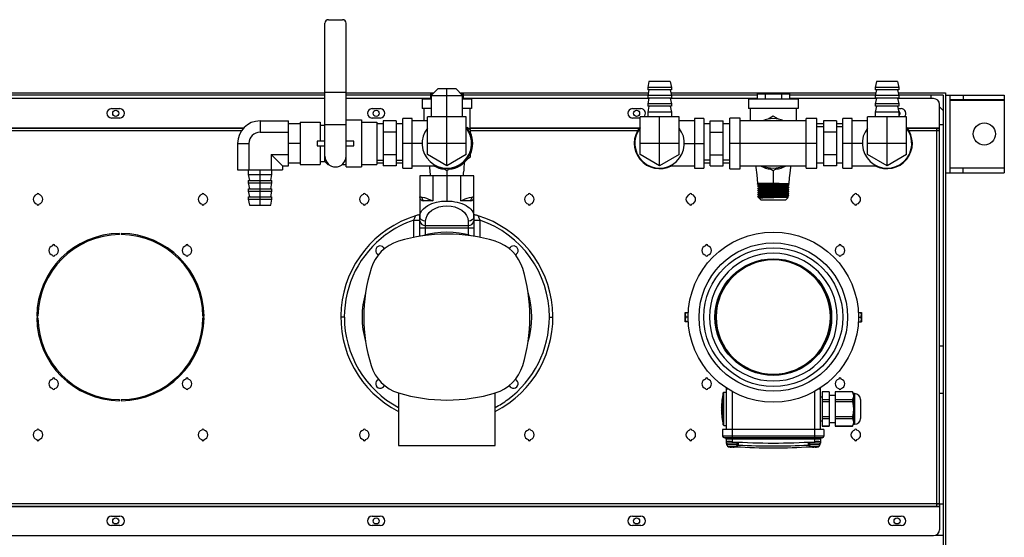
# Model space of a CAD drawing. Header units: inches. Extents: x -112 to 112, y -97 to 31.
# Tile 16 of 17: x 21 to 54, y 14 to 31. Entities that reach past the tile are written whole.
import ezdxf

# ---------------------------------------------------------------- set-up
doc = ezdxf.new("R2010")
doc.units = ezdxf.units.IN
doc.header["$MEASUREMENT"] = 0

msp = doc.modelspace()

# ---------------------------------------------------------------- linework, layer by layer
at = {"color": 7, "linetype": 'Continuous', "lineweight": 25}
for p, q in [((31.51, 26.295), (31.51, 30.921)), ((31.628, 31.039), (32.1, 31.039)), ((32.218, 26.118), (32.218, 30.921)), ((42.337, 28.972), (42.297, 28.776)), ((43.045, 28.972), (42.337, 28.972)), ((43.045, 28.972), (43.085, 28.776)), ((49.935, 28.972), (49.896, 28.776)), ((50.644, 28.972), (49.935, 28.972)), ((50.644, 28.972), (50.683, 28.776)), ((31.51, 28.618), (32.218, 28.618)), ((35.289, 28.736), (35.063, 28.51)), ((35.289, 28.736), (35.88, 28.736)), ((35.585, 26.155), (35.585, 28.736)), ((36.106, 28.51), (35.88, 28.736)), ((42.297, 28.776), (42.297, 28.697)), ((43.085, 28.776), (42.297, 28.776)), ((42.337, 28.697), (42.297, 28.5)), ((43.085, 28.697), (42.297, 28.697)), ((43.045, 28.697), (43.085, 28.5)), ((43.085, 28.776), (43.085, 28.697)), ((49.896, 28.776), (49.896, 28.697)), ((50.683, 28.776), (49.896, 28.776)), ((49.935, 28.697), (49.896, 28.5)), ((50.683, 28.697), (49.896, 28.697)), ((50.644, 28.697), (50.683, 28.5)), ((50.683, 28.776), (50.683, 28.697)), ((-52.368, 28.598), (31.51, 28.598)), ((31.51, 28.519), (-52.132, 28.519)), ((31.51, 28.401), (5.9, 28.401)), ((32.218, 28.598), (35.151, 28.598)), ((35.039, 28.519), (32.218, 28.519)), ((35.039, 28.401), (32.218, 28.401)), ((34.758, 28.382), (34.758, 28.067)), ((35.063, 28.382), (34.758, 28.382)), ((35.039, 28.559), (35.039, 28.382)), ((35.039, 28.559), (35.112, 28.559)), ((35.063, 28.51), (35.063, 27.791)), ((35.063, 28.51), (36.106, 28.51)), ((36.018, 28.598), (42.317, 28.598)), ((36.057, 28.559), (36.13, 28.559)), ((36.106, 27.791), (36.106, 28.51)), ((36.411, 28.382), (36.106, 28.382)), ((36.13, 28.559), (36.13, 28.382)), ((42.301, 28.519), (36.13, 28.519)), ((42.333, 28.401), (36.13, 28.401)), ((36.411, 28.382), (36.411, 28.067)), ((42.297, 28.5), (42.297, 28.421)), ((43.085, 28.5), (42.297, 28.5)), ((42.337, 28.421), (42.297, 28.224)), ((43.085, 28.421), (42.297, 28.421)), ((43.045, 28.421), (43.085, 28.224)), ((45.945, 28.401), (43.049, 28.401)), ((43.065, 28.598), (49.915, 28.598)), ((45.945, 28.519), (43.081, 28.519)), ((43.085, 28.5), (43.085, 28.421)), ((45.663, 28.382), (45.663, 28.067)), ((47.317, 28.382), (45.663, 28.382)), ((45.945, 28.559), (45.945, 28.382)), ((45.945, 28.559), (47.036, 28.559)), ((46.217, 28.559), (46.217, 28.382)), ((46.763, 28.559), (46.763, 28.382)), ((47.036, 28.559), (47.036, 28.382)), ((49.899, 28.519), (47.036, 28.519)), ((49.931, 28.401), (47.036, 28.401)), ((47.317, 28.382), (47.317, 28.067)), ((49.896, 28.5), (49.896, 28.421)), ((50.683, 28.5), (49.896, 28.5)), ((49.935, 28.421), (49.896, 28.224)), ((50.683, 28.421), (49.896, 28.421)), ((50.644, 28.421), (50.683, 28.224)), ((51.844, 28.401), (50.648, 28.401)), ((50.663, 28.598), (52.238, 28.598)), ((52.159, 28.519), (50.679, 28.519)), ((50.683, 28.5), (50.683, 28.421)), ((51.766, 28.401), (51.766, 28.519)), ((52.159, 28.519), (52.159, 1.732)), ((52.238, 28.598), (52.238, 1.732)), ((52.238, 28.519), (52.396, 28.519)), ((52.396, 25.921), (52.396, 28.519)), ((52.396, 28.354), (54.207, 28.354)), ((52.403, 28.519), (54.207, 28.519)), ((52.403, 25.921), (52.403, 28.519)), ((54.207, 28.362), (52.403, 28.362)), ((52.829, 28.519), (52.829, 28.362)), ((54.207, 28.519), (54.207, 25.921)), ((24.384, 28.067), (24.659, 28.067)), ((33.085, 28.067), (33.36, 28.067)), ((35.063, 28.067), (34.758, 28.067)), ((34.817, 28.067), (34.817, 27.654)), ((36.411, 28.067), (36.106, 28.067)), ((36.352, 28.067), (36.352, 27.372)), ((41.785, 28.067), (42.061, 28.067)), ((42.297, 28.224), (42.297, 28.146)), ((43.085, 28.224), (42.297, 28.224)), ((42.337, 28.146), (42.297, 27.949)), ((43.085, 28.146), (42.297, 28.146)), ((43.045, 28.146), (43.085, 27.949)), ((43.085, 28.224), (43.085, 28.146)), ((47.317, 28.067), (45.663, 28.067)), ((45.722, 28.067), (45.722, 27.654)), ((47.258, 28.067), (47.258, 27.654)), ((49.896, 28.224), (49.896, 28.146)), ((50.683, 28.224), (49.896, 28.224)), ((49.935, 28.146), (49.896, 27.949)), ((50.683, 28.146), (49.896, 28.146)), ((50.644, 28.146), (50.683, 27.949)), ((50.659, 28.067), (50.762, 28.067)), ((50.683, 28.224), (50.683, 28.146)), ((52.041, 27.338), (52.041, 28.205)), ((52.159, 28.008), (52.041, 28.126)), ((24.659, 27.752), (24.384, 27.752)), ((29.344, 27.656), (29.344, 27.281)), ((29.344, 27.656), (30.289, 27.656)), ((30.289, 26.155), (30.289, 27.656)), ((32.218, 27.693), (32.73, 27.693)), ((32.73, 27.693), (32.73, 26.118)), ((33.36, 27.752), (33.085, 27.752)), ((33.459, 27.662), (33.459, 26.149)), ((33.892, 27.662), (33.459, 27.662)), ((33.892, 27.662), (33.892, 26.149)), ((34.423, 27.732), (34.108, 27.732)), ((34.108, 26.079), (34.108, 27.732)), ((34.423, 26.079), (34.423, 27.732)), ((34.935, 27.654), (34.423, 27.654)), ((34.935, 26.53), (34.935, 27.791)), ((36.234, 27.791), (34.935, 27.791)), ((36.234, 26.53), (36.234, 27.791)), ((42.041, 27.752), (41.785, 27.752)), ((42.041, 26.53), (42.041, 27.791)), ((43.34, 27.791), (42.041, 27.791)), ((42.297, 27.949), (42.297, 27.791)), ((43.085, 27.949), (42.297, 27.949)), ((42.691, 26.155), (42.691, 27.791)), ((43.085, 27.949), (43.085, 27.791)), ((43.34, 26.53), (43.34, 27.791)), ((43.852, 27.654), (43.34, 27.654)), ((44.167, 27.732), (43.852, 27.732)), ((43.852, 27.732), (43.852, 26.079)), ((44.167, 27.732), (44.167, 26.079)), ((44.384, 26.149), (44.384, 27.662)), ((44.384, 27.662), (44.817, 27.662)), ((44.817, 26.149), (44.817, 27.662)), ((45.388, 27.752), (45.033, 27.752)), ((45.033, 26.059), (45.033, 27.752)), ((45.388, 26.059), (45.388, 27.752)), ((47.592, 27.654), (45.388, 27.654)), ((46.49, 27.815), (46.315, 27.713)), ((46.665, 27.713), (46.49, 27.815)), ((47.947, 27.732), (47.592, 27.732)), ((47.592, 26.079), (47.592, 27.732)), ((47.947, 26.079), (47.947, 27.732)), ((48.163, 27.662), (48.163, 26.149)), ((48.596, 27.662), (48.163, 27.662)), ((48.596, 27.662), (48.596, 26.149)), ((49.128, 27.732), (48.813, 27.732)), ((48.813, 26.079), (48.813, 27.732)), ((49.128, 26.079), (49.128, 27.732)), ((49.64, 27.654), (49.128, 27.654)), ((49.64, 26.53), (49.64, 27.791)), ((50.939, 27.791), (49.64, 27.791)), ((49.896, 27.949), (49.896, 27.791)), ((50.683, 27.949), (49.896, 27.949)), ((50.289, 26.155), (50.289, 27.791)), ((50.683, 27.949), (50.683, 27.791)), ((50.939, 26.53), (50.939, 27.791)), ((5.703, 27.425), (28.803, 27.425)), ((5.703, 27.417), (28.796, 27.417)), ((5.703, 27.33), (28.726, 27.33)), ((30.683, 27.555), (30.289, 27.555)), ((30.683, 27.614), (31.352, 27.614)), ((30.683, 27.614), (30.683, 26.197)), ((31.352, 27.614), (31.352, 26.984)), ((31.352, 27.516), (31.51, 27.516)), ((31.51, 27.535), (32.218, 27.535)), ((32.73, 27.614), (33.242, 27.614)), ((33.242, 27.614), (33.242, 26.197)), ((33.459, 27.56), (33.242, 27.56)), ((34.108, 27.56), (33.892, 27.56)), ((36.372, 27.36), (36.247, 27.432)), ((36.352, 27.425), (42.023, 27.425)), ((36.352, 27.417), (42.017, 27.417)), ((36.372, 27.216), (36.372, 27.36)), ((36.372, 27.33), (41.959, 27.33)), ((44.384, 27.56), (44.167, 27.56)), ((45.033, 27.56), (44.817, 27.56)), ((48.163, 27.56), (47.947, 27.56)), ((47.947, 27.472), (48.163, 27.472)), ((48.813, 27.56), (48.596, 27.56)), ((48.596, 27.472), (48.813, 27.472)), ((50.958, 27.425), (52.041, 27.425)), ((50.964, 27.417), (52.041, 27.417)), ((51.021, 27.33), (52.041, 27.33)), ((51.955, 14.779), (51.955, 27.417)), ((52.041, 27.338), (51.955, 27.338)), ((52.033, 27.33), (52.033, 27.338)), ((52.041, 27.535), (52.159, 27.535)), ((52.041, 14.866), (52.041, 27.33)), ((29.344, 27.281), (30.289, 27.281)), ((31.254, 26.984), (31.254, 26.827)), ((31.51, 26.984), (31.254, 26.984)), ((32.474, 26.984), (32.218, 26.984)), ((32.474, 26.827), (32.474, 26.984)), ((33.892, 27.284), (33.459, 27.284)), ((44.384, 27.284), (44.817, 27.284)), ((48.596, 27.284), (48.163, 27.284)), ((28.594, 26.906), (28.594, 26.02)), ((28.594, 26.906), (28.969, 26.906)), ((28.969, 26.906), (28.969, 26.02)), ((30.683, 26.906), (30.289, 26.906)), ((31.254, 26.827), (31.51, 26.827)), ((31.352, 26.827), (31.352, 26.197)), ((32.218, 26.827), (32.474, 26.827)), ((34.758, 26.906), (34.108, 26.906)), ((36.234, 26.906), (34.935, 26.906)), ((36.431, 26.906), (36.451, 26.906)), ((43.34, 26.906), (42.041, 26.906)), ((43.518, 26.906), (44.167, 26.906)), ((47.947, 26.906), (45.033, 26.906)), ((49.463, 26.906), (48.813, 26.906)), ((50.939, 26.906), (49.64, 26.906)), ((29.719, 26.53), (30.289, 26.53)), ((29.719, 26.53), (29.719, 26.02)), ((29.719, 26.53), (30.095, 26.155)), ((33.242, 26.339), (33.459, 26.339)), ((33.892, 26.527), (33.459, 26.527)), ((33.892, 26.339), (34.108, 26.339)), ((35.585, 26.155), (34.935, 26.53)), ((36.234, 26.53), (35.585, 26.155)), ((36.247, 26.379), (36.372, 26.451)), ((36.372, 26.451), (36.372, 26.595)), ((42.691, 26.155), (42.041, 26.53)), ((43.34, 26.53), (42.691, 26.155)), ((44.384, 26.339), (44.167, 26.339)), ((44.384, 26.527), (44.817, 26.527)), ((45.033, 26.339), (44.817, 26.339)), ((48.596, 26.527), (48.163, 26.527)), ((50.289, 26.155), (49.64, 26.53)), ((50.939, 26.53), (50.289, 26.155)), ((28.594, 26.02), (30.095, 26.02)), ((28.951, 26.02), (28.951, 25.862)), ((29.344, 24.839), (29.344, 26.02)), ((29.738, 25.862), (29.738, 26.02)), ((30.095, 26.155), (30.095, 26.02)), ((30.095, 26.155), (30.289, 26.155)), ((30.289, 26.256), (30.683, 26.256)), ((30.683, 26.197), (31.352, 26.197)), ((31.352, 26.295), (31.51, 26.295)), ((31.51, 26.295), (31.608, 26.197)), ((31.608, 26.227), (31.608, 26.197)), ((31.608, 26.197), (31.641, 26.197)), ((32.087, 26.197), (32.218, 26.197)), ((32.218, 26.118), (32.73, 26.118)), ((32.73, 26.197), (33.242, 26.197)), ((33.242, 26.251), (33.459, 26.251)), ((33.892, 26.149), (33.459, 26.149)), ((33.892, 26.251), (34.108, 26.251)), ((34.108, 26.079), (34.423, 26.079)), ((34.423, 26.157), (35.232, 26.157)), ((35.46, 26.068), (35.585, 25.996)), ((35.585, 25.996), (35.709, 26.068)), ((35.585, 25.996), (35.585, 24.978)), ((43.043, 26.157), (43.852, 26.157)), ((43.852, 26.079), (44.167, 26.079)), ((44.167, 26.251), (44.384, 26.251)), ((44.384, 26.149), (44.817, 26.149)), ((44.817, 26.251), (45.033, 26.251)), ((45.033, 26.059), (45.388, 26.059)), ((45.388, 26.157), (47.592, 26.157)), ((46.315, 26.098), (46.49, 25.996)), ((46.49, 25.996), (46.665, 26.098)), ((46.49, 25.996), (46.49, 25.566)), ((47.592, 26.079), (47.947, 26.079)), ((47.947, 26.251), (48.163, 26.251)), ((48.596, 26.149), (48.163, 26.149)), ((48.596, 26.251), (48.813, 26.251)), ((48.813, 26.079), (49.128, 26.079)), ((49.128, 26.157), (49.937, 26.157)), ((52.396, 26.086), (54.207, 26.086)), ((54.207, 26.079), (52.403, 26.079)), ((52.829, 25.921), (52.829, 26.079)), ((28.951, 25.862), (28.99, 25.665)), ((28.951, 25.862), (29.738, 25.862)), ((28.951, 25.665), (28.951, 25.587)), ((28.951, 25.665), (29.738, 25.665)), ((29.699, 25.665), (29.738, 25.862)), ((29.738, 25.587), (29.738, 25.665)), ((34.679, 25.823), (34.679, 24.524)), ((36.49, 25.823), (34.679, 25.823)), ((35.118, 25.823), (35.118, 24.984)), ((36.052, 24.984), (36.052, 25.823)), ((36.49, 24.524), (36.49, 25.823)), ((52.238, 25.921), (52.396, 25.921)), ((52.403, 25.921), (54.207, 25.921)), ((28.951, 25.587), (28.99, 25.39)), ((28.951, 25.587), (29.738, 25.587)), ((28.951, 25.39), (28.951, 25.311)), ((28.951, 25.39), (29.738, 25.39)), ((29.699, 25.39), (29.738, 25.587)), ((29.738, 25.311), (29.738, 25.39)), ((45.966, 25.544), (45.965, 25.553)), ((45.966, 25.544), (45.967, 25.543)), ((45.966, 25.543), (45.967, 25.543)), ((46.669, 25.566), (45.967, 25.566)), ((45.968, 25.472), (45.967, 25.481)), ((45.968, 25.472), (45.969, 25.472)), ((45.969, 25.401), (45.969, 25.41)), ((45.969, 25.401), (45.971, 25.4)), ((45.971, 25.329), (45.971, 25.338)), ((45.971, 25.329), (45.973, 25.329)), ((46.013, 25.516), (46.013, 25.508)), ((46.015, 25.445), (46.015, 25.436)), ((46.017, 25.374), (46.017, 25.365)), ((46.67, 25.566), (46.669, 25.566)), ((46.669, 25.566), (46.669, 25.566)), ((46.67, 25.566), (47.015, 25.566)), ((46.963, 25.329), (46.963, 25.338)), ((46.964, 25.4), (46.964, 25.409)), ((46.965, 25.472), (46.966, 25.472)), ((46.966, 25.472), (46.966, 25.48)), ((46.968, 25.552), (46.991, 25.565)), ((46.968, 25.543), (46.968, 25.552)), ((47.01, 25.374), (47.008, 25.374)), ((47.012, 25.445), (47.01, 25.446)), ((47.01, 25.365), (47.01, 25.374)), ((47.014, 25.517), (47.012, 25.517)), ((47.012, 25.437), (47.012, 25.445)), ((47.014, 25.508), (47.014, 25.517)), ((28.951, 25.311), (28.99, 25.114)), ((28.951, 25.311), (29.738, 25.311)), ((28.951, 25.114), (28.951, 25.035)), ((28.951, 25.114), (29.738, 25.114)), ((28.951, 25.035), (28.99, 24.839)), ((28.951, 25.035), (29.738, 25.035)), ((29.699, 25.114), (29.738, 25.311)), ((29.699, 24.839), (29.738, 25.035)), ((29.738, 25.035), (29.738, 25.114)), ((34.679, 25.114), (34.687, 25.114)), ((36.482, 25.114), (36.49, 25.114)), ((45.973, 25.258), (45.973, 25.267)), ((45.973, 25.258), (45.974, 25.257)), ((45.973, 25.258), (45.975, 25.258)), ((45.975, 25.187), (45.975, 25.195)), ((45.975, 25.187), (45.977, 25.186)), ((45.977, 25.115), (45.977, 25.124)), ((46.076, 25.016), (46.017, 25.075)), ((46.024, 25.079), (46.018, 25.076)), ((46.019, 25.302), (46.019, 25.293)), ((46.02, 25.231), (46.02, 25.222)), ((46.022, 25.159), (46.022, 25.151)), ((46.024, 25.088), (46.024, 25.079)), ((46.076, 25.016), (46.904, 25.016)), ((46.904, 25.016), (46.986, 25.098)), ((46.957, 25.115), (46.957, 25.123)), ((46.959, 25.186), (46.959, 25.195)), ((46.961, 25.258), (46.961, 25.266)), ((46.983, 25.098), (46.986, 25.098)), ((47.004, 25.16), (47.003, 25.16)), ((47.006, 25.231), (47.004, 25.232)), ((47.004, 25.151), (47.004, 25.16)), ((47.008, 25.303), (47.006, 25.303)), ((47.006, 25.222), (47.006, 25.231)), ((47.008, 25.294), (47.008, 25.303)), ((28.99, 24.839), (29.699, 24.839)), ((35.118, 24.984), (34.793, 24.984)), ((34.482, 24.341), (34.679, 24.341)), ((34.482, 23.763), (34.482, 24.341)), ((34.566, 24.494), (34.538, 24.481)), ((34.539, 24.481), (34.54, 24.484)), ((34.679, 23.799), (34.679, 24.524)), ((34.686, 24.431), (34.679, 24.46)), ((36.49, 24.46), (36.483, 24.431)), ((36.485, 24.508), (36.49, 24.46)), ((36.49, 24.524), (36.49, 23.799)), ((36.631, 24.481), (36.603, 24.494)), ((36.629, 24.484), (36.63, 24.481)), ((36.687, 24.341), (36.687, 23.763)), ((34.679, 24.08), (36.49, 24.08)), ((34.876, 24.08), (34.876, 24.301)), ((34.876, 24.159), (36.293, 24.159)), ((34.876, 23.843), (34.876, 24.08)), ((36.293, 24.301), (36.293, 24.08)), ((36.293, 24.08), (36.293, 23.843)), ((24.65, 23.854), (24.65, 23.893)), ((24.709, 23.893), (24.709, 23.854)), ((21.884, 21.128), (21.923, 21.128)), ((21.923, 21.069), (21.884, 21.069)), ((27.435, 21.128), (27.474, 21.128)), ((27.474, 21.069), (27.435, 21.069)), ((32.159, 21.098), (32.041, 21.098)), ((39.01, 21.098), (39.128, 21.098)), ((43.549, 21.256), (43.547, 21.252)), ((43.547, 20.945), (43.547, 21.252)), ((43.549, 21.256), (43.65, 21.256)), ((43.646, 21.098), (43.564, 21.098)), ((49.33, 21.256), (49.431, 21.256)), ((49.335, 21.098), (49.417, 21.098)), ((49.433, 21.252), (49.431, 21.256)), ((49.433, 21.252), (49.433, 20.945)), ((43.547, 20.945), (43.549, 20.941)), ((43.65, 20.941), (43.549, 20.941)), ((49.33, 20.941), (49.431, 20.941)), ((49.431, 20.941), (49.433, 20.945)), ((52.041, 20.134), (52.159, 20.134)), ((33.97, 18.563), (33.97, 16.807)), ((37.199, 16.807), (37.199, 18.563)), ((44.814, 17.492), (44.814, 18.563)), ((44.915, 18.579), (44.834, 18.579)), ((44.834, 17.476), (44.834, 18.579)), ((44.915, 18.729), (44.915, 17.338)), ((44.915, 18.697), (44.966, 18.697)), ((45.112, 18.61), (45.112, 17.023)), ((47.868, 18.61), (47.868, 17.023)), ((48.014, 18.697), (48.048, 18.697)), ((48.048, 18.719), (48.048, 18.697)), ((48.065, 17.338), (48.065, 18.729)), ((48.124, 18.421), (48.065, 18.421)), ((48.36, 18.598), (48.124, 18.598)), ((48.124, 18.598), (48.124, 17.456)), ((48.36, 18.597), (48.124, 18.597)), ((48.36, 18.598), (48.36, 17.456)), ((48.557, 18.476), (48.36, 18.476)), ((49.133, 18.598), (48.557, 18.598)), ((48.557, 18.598), (48.557, 17.456)), ((49.133, 18.597), (48.557, 18.597)), ((49.167, 18.539), (49.133, 18.598)), ((49.133, 18.598), (49.133, 18.597)), ((49.207, 18.539), (49.167, 18.539)), ((49.167, 18.539), (49.167, 17.516)), ((49.207, 18.539), (49.207, 17.516)), ((52.041, 18.559), (52.159, 18.559)), ((24.65, 18.303), (24.65, 18.342)), ((24.709, 18.342), (24.709, 18.303)), ((48.124, 18.344), (48.36, 18.344)), ((48.124, 18.28), (48.36, 18.28)), ((48.557, 18.344), (49.133, 18.344)), ((48.557, 18.28), (49.133, 18.28)), ((49.133, 18.344), (49.133, 18.28)), ((49.403, 18.342), (49.403, 17.712)), ((44.763, 18.067), (44.758, 18.067)), ((44.758, 17.988), (44.763, 17.988)), ((48.124, 17.774), (48.36, 17.774)), ((48.557, 17.774), (49.133, 17.774)), ((49.133, 17.774), (49.133, 17.711)), ((44.834, 17.476), (44.915, 17.476)), ((48.065, 17.634), (48.124, 17.634)), ((48.124, 17.711), (48.36, 17.711)), ((48.124, 17.458), (48.36, 17.458)), ((48.124, 17.456), (48.36, 17.456)), ((48.36, 17.579), (48.557, 17.579)), ((48.557, 17.711), (49.133, 17.711)), ((48.557, 17.458), (49.133, 17.458)), ((48.557, 17.456), (49.133, 17.456)), ((49.133, 17.456), (49.167, 17.516)), ((49.133, 17.458), (49.133, 17.456)), ((49.167, 17.516), (49.207, 17.516)), ((44.797, 17.338), (44.797, 17.122)), ((48.183, 17.338), (44.797, 17.338)), ((48.183, 17.122), (44.797, 17.122)), ((48.183, 17.338), (48.183, 17.122)), ((33.97, 16.807), (37.199, 16.807)), ((48.124, 17.063), (44.856, 17.063)), ((48.065, 17.023), (44.915, 17.023)), ((44.915, 17.023), (44.915, 16.933)), ((44.915, 16.933), (44.916, 16.924)), ((44.915, 16.933), (44.916, 16.924)), ((44.915, 16.933), (44.915, 16.879)), ((44.926, 16.875), (44.941, 16.852)), ((45.301, 16.886), (44.927, 16.886)), ((44.941, 16.886), (44.941, 16.825)), ((45.283, 16.825), (44.941, 16.825)), ((45.112, 17.023), (45.111, 16.933)), ((45.283, 16.825), (45.283, 16.886)), ((45.309, 16.866), (45.283, 16.866)), ((45.305, 16.831), (45.309, 16.834)), ((45.309, 16.866), (45.309, 16.841)), ((45.309, 16.834), (45.309, 16.841)), ((45.328, 16.814), (45.328, 16.822)), ((47.653, 16.822), (47.653, 16.814)), ((47.671, 16.841), (47.671, 16.866)), ((47.697, 16.866), (47.671, 16.866)), ((47.671, 16.841), (47.671, 16.834)), ((48.053, 16.886), (47.68, 16.886)), ((47.697, 16.886), (47.697, 16.825)), ((48.039, 16.825), (47.697, 16.825)), ((47.868, 17.023), (47.868, 16.933)), ((48.039, 16.825), (48.039, 16.886)), ((48.039, 16.852), (48.055, 16.875)), ((48.065, 17.023), (48.065, 16.879)), ((45.237, 16.765), (44.987, 16.765)), ((45.018, 16.757), (45.018, 16.758)), ((45.089, 16.75), (45.087, 16.75)), ((45.089, 16.75), (45.089, 16.758)), ((45.136, 16.75), (45.136, 16.758)), ((45.207, 16.758), (45.207, 16.757)), ((47.993, 16.765), (47.743, 16.765)), ((47.774, 16.757), (47.774, 16.758)), ((47.844, 16.75), (47.843, 16.75)), ((47.844, 16.75), (47.844, 16.758)), ((47.892, 16.75), (47.892, 16.758)), ((47.963, 16.758), (47.963, 16.757)), ((5.703, 14.866), (52.041, 14.866)), ((51.955, 14.858), (52.159, 14.858)), ((52.041, 14.858), (52.041, 13.992)), ((5.703, 14.779), (52.041, 14.779)), ((5.703, 14.771), (52.041, 14.771)), ((24.384, 14.445), (24.659, 14.445)), ((33.085, 14.445), (33.36, 14.445)), ((41.785, 14.445), (42.061, 14.445)), ((50.486, 14.445), (50.762, 14.445)), ((24.659, 14.13), (24.384, 14.13)), ((33.36, 14.13), (33.085, 14.13)), ((42.061, 14.13), (41.785, 14.13)), ((50.762, 14.13), (50.486, 14.13)), ((5.9, 13.795), (51.844, 13.795)), ((52.159, 13.803), (51.9, 13.803))]:
    msp.add_line(p, q, dxfattribs=at)
at = {"color": 7, "linetype": 'Continuous', "lineweight": 25, "flags": 128}
for points in [[(34.997, 26.157), (35.004, 26.096), (35.029, 25.851), (35.032, 25.823)], [(36.137, 25.823), (36.145, 25.906), (36.157, 26.014), (36.167, 26.111), (36.179, 26.219), (36.186, 26.292)], [(45.903, 26.157), (45.909, 26.096), (45.935, 25.851), (45.965, 25.566)], [(47.015, 25.566), (47.035, 25.756), (47.051, 25.906), (47.062, 26.014), (47.073, 26.111), (47.078, 26.157)], [(45.989, 25.567), (45.989, 25.566), (45.966, 25.553)], [(45.967, 25.543), (45.99, 25.529), (46.013, 25.516)], [(46.013, 25.508), (45.99, 25.495), (45.967, 25.481)], [(46.691, 25.566), (46.533, 25.562), (46.372, 25.558), (46.222, 25.555), (46.097, 25.551), (46.01, 25.548), (45.969, 25.544), (45.973, 25.543)], [(45.969, 25.471), (45.992, 25.458), (46.015, 25.445)], [(46.015, 25.436), (45.992, 25.423), (45.969, 25.41)], [(45.971, 25.4), (45.994, 25.387), (46.017, 25.373)], [(46.017, 25.365), (45.994, 25.352), (45.971, 25.339)], [(47.007, 25.436), (47.009, 25.435), (46.97, 25.432), (46.885, 25.428), (46.763, 25.424), (46.614, 25.421), (46.454, 25.417), (46.297, 25.414), (46.159, 25.41), (46.053, 25.407), (45.988, 25.403), (45.972, 25.4)], [(47.006, 25.364), (46.983, 25.361), (46.909, 25.357), (46.796, 25.354), (46.653, 25.35), (46.495, 25.347), (46.337, 25.343), (46.193, 25.34), (46.078, 25.336), (46.002, 25.333), (45.972, 25.329), (45.976, 25.329)], [(45.972, 25.329), (45.996, 25.315), (46.019, 25.302)], [(47.006, 25.507), (47.005, 25.506), (46.954, 25.502), (46.858, 25.499), (46.728, 25.495), (46.574, 25.491), (46.413, 25.488), (46.259, 25.484), (46.127, 25.481), (46.03, 25.477), (45.977, 25.474), (45.974, 25.471)], [(46.965, 25.543), (46.966, 25.542), (46.944, 25.54), (46.898, 25.537), (46.832, 25.534), (46.747, 25.532), (46.649, 25.529), (46.543, 25.527), (46.435, 25.524), (46.329, 25.521), (46.231, 25.519), (46.147, 25.516), (46.081, 25.514), (46.036, 25.511), (46.015, 25.508), (46.015, 25.508)], [(46.965, 25.48), (46.965, 25.48), (46.945, 25.477), (46.901, 25.475), (46.836, 25.472), (46.753, 25.47), (46.657, 25.467), (46.551, 25.464), (46.443, 25.462), (46.337, 25.459), (46.239, 25.457), (46.154, 25.454), (46.087, 25.451), (46.04, 25.449), (46.017, 25.446), (46.018, 25.445)], [(46.961, 25.409), (46.957, 25.407), (46.925, 25.405), (46.871, 25.402), (46.797, 25.399), (46.708, 25.397), (46.607, 25.394), (46.5, 25.392), (46.392, 25.389), (46.29, 25.386), (46.198, 25.384), (46.121, 25.381), (46.064, 25.379), (46.028, 25.376), (46.017, 25.373), (46.018, 25.373)], [(46.962, 25.4), (46.963, 25.4), (46.943, 25.397), (46.899, 25.394), (46.834, 25.392), (46.752, 25.389), (46.656, 25.387), (46.551, 25.384), (46.443, 25.381), (46.337, 25.379), (46.24, 25.376), (46.156, 25.374), (46.088, 25.371), (46.042, 25.368), (46.019, 25.366), (46.019, 25.365)], [(46.961, 25.337), (46.962, 25.337), (46.943, 25.335), (46.901, 25.332), (46.837, 25.329), (46.755, 25.327), (46.66, 25.324), (46.556, 25.322), (46.448, 25.319), (46.343, 25.316), (46.245, 25.314), (46.161, 25.311), (46.093, 25.309), (46.046, 25.306), (46.021, 25.303), (46.022, 25.302)], [(46.962, 25.337), (46.985, 25.351), (47.008, 25.364)], [(47.008, 25.303), (46.985, 25.316), (46.962, 25.329)], [(46.964, 25.409), (46.987, 25.422), (47.01, 25.436)], [(47.01, 25.374), (46.987, 25.387), (46.964, 25.401)], [(46.966, 25.48), (46.989, 25.494), (47.012, 25.507)], [(47.012, 25.446), (46.989, 25.459), (46.966, 25.472)], [(47.014, 25.517), (46.991, 25.53), (46.968, 25.544)], [(34.679, 25.114), (34.694, 25.105), (34.692, 25.095), (34.684, 25.098), (34.679, 25.114)], [(34.687, 25.114), (34.759, 25.108), (34.832, 25.093), (34.907, 25.07), (34.975, 25.045), (35.039, 25.018), (35.118, 24.984)], [(36.052, 24.984), (36.124, 25.016), (36.197, 25.046), (36.265, 25.071), (36.337, 25.093), (36.41, 25.108), (36.482, 25.114)], [(46.019, 25.294), (45.996, 25.28), (45.973, 25.267)], [(47.007, 25.293), (47.007, 25.293), (47, 25.292), (46.994, 25.291), (46.983, 25.29), (46.969, 25.289), (46.952, 25.288), (46.924, 25.287), (46.909, 25.287), (46.884, 25.286), (46.856, 25.285), (46.778, 25.283), (46.688, 25.28), (46.591, 25.278), (46.49, 25.276), (46.39, 25.274), (46.292, 25.271), (46.226, 25.27), (46.171, 25.268), (46.124, 25.267), (46.098, 25.266), (46.08, 25.265), (46.067, 25.265), (46.06, 25.265), (46.048, 25.264), (46.039, 25.264), (46.031, 25.263), (46.024, 25.263), (46.014, 25.263), (46.012, 25.262), (45.998, 25.262), (45.987, 25.261), (45.979, 25.26), (45.975, 25.259), (45.973, 25.258)], [(45.974, 25.257), (45.998, 25.244), (46.02, 25.23)], [(46.021, 25.222), (45.998, 25.209), (45.975, 25.196)], [(45.976, 25.186), (45.999, 25.172), (46.022, 25.159)], [(47.001, 25.293), (46.992, 25.29), (46.93, 25.287), (46.827, 25.283), (46.691, 25.28), (46.536, 25.276), (46.377, 25.273), (46.229, 25.269), (46.105, 25.266), (46.019, 25.262), (45.977, 25.259), (45.98, 25.257)], [(46.023, 25.151), (46, 25.138), (45.977, 25.124)], [(45.977, 25.115), (45.977, 25.115), (45.977, 25.115)], [(45.978, 25.114), (45.977, 25.115), (45.977, 25.115)], [(47, 25.15), (47.002, 25.149), (46.964, 25.146), (46.882, 25.142), (46.762, 25.139), (46.616, 25.135), (46.458, 25.132), (46.303, 25.128), (46.167, 25.125), (46.061, 25.121), (45.996, 25.118), (45.978, 25.114)], [(45.978, 25.114), (46.001, 25.101), (46.025, 25.087)], [(46.999, 25.221), (46.998, 25.22), (46.949, 25.216), (46.856, 25.213), (46.727, 25.209), (46.576, 25.206), (46.417, 25.202), (46.265, 25.199), (46.135, 25.195), (46.038, 25.192), (45.985, 25.188), (45.981, 25.186)], [(46.957, 25.266), (46.954, 25.264), (46.924, 25.262), (46.871, 25.259), (46.799, 25.257), (46.71, 25.254), (46.611, 25.252), (46.505, 25.249), (46.398, 25.246), (46.296, 25.244), (46.204, 25.241), (46.127, 25.239), (46.069, 25.236), (46.033, 25.233), (46.02, 25.231), (46.021, 25.231)], [(46.958, 25.258), (46.96, 25.257), (46.942, 25.254), (46.9, 25.252), (46.837, 25.249), (46.756, 25.246), (46.662, 25.244), (46.558, 25.241), (46.451, 25.239), (46.346, 25.236), (46.249, 25.234), (46.164, 25.231), (46.096, 25.228), (46.048, 25.226), (46.024, 25.223), (46.024, 25.222)], [(46.956, 25.186), (46.953, 25.184), (46.923, 25.182), (46.872, 25.179), (46.8, 25.176), (46.713, 25.174), (46.614, 25.171), (46.509, 25.169), (46.402, 25.166), (46.301, 25.163), (46.209, 25.161), (46.131, 25.158), (46.073, 25.156), (46.036, 25.153), (46.024, 25.151)], [(46.954, 25.123), (46.951, 25.122), (46.922, 25.119), (46.871, 25.117), (46.8, 25.114), (46.713, 25.111), (46.615, 25.109), (46.51, 25.106), (46.404, 25.104), (46.302, 25.101), (46.21, 25.098), (46.133, 25.096), (46.075, 25.093), (46.038, 25.091), (46.024, 25.088), (46.025, 25.088)], [(46.958, 25.194), (46.958, 25.194), (46.941, 25.192), (46.9, 25.189), (46.838, 25.187), (46.757, 25.184), (46.663, 25.181), (46.56, 25.179), (46.454, 25.176), (46.349, 25.174), (46.252, 25.171), (46.167, 25.168), (46.099, 25.166), (46.051, 25.163), (46.026, 25.161), (46.025, 25.159)], [(46.955, 25.115), (46.957, 25.114), (46.94, 25.112), (46.901, 25.109), (46.84, 25.106), (46.761, 25.104), (46.668, 25.101), (46.565, 25.099), (46.459, 25.096), (46.355, 25.093), (46.257, 25.091), (46.172, 25.088), (46.103, 25.086), (46.055, 25.083), (46.028, 25.08), (46.027, 25.079)], [(46.984, 25.099), (46.979, 25.102), (46.956, 25.115)], [(46.957, 25.123), (46.98, 25.137), (47.003, 25.15)], [(46.958, 25.194), (46.982, 25.208), (47.005, 25.221)], [(47.005, 25.16), (46.982, 25.173), (46.959, 25.186)], [(46.96, 25.266), (46.983, 25.279), (47.007, 25.293)], [(47.006, 25.232), (46.983, 25.245), (46.96, 25.258)], [(34.683, 24.51), (34.692, 24.546), (34.705, 24.582), (34.725, 24.622), (34.748, 24.658), (34.802, 24.72), (34.867, 24.776), (34.944, 24.826), (35.085, 24.892), (35.16, 24.917), (35.238, 24.938), (35.409, 24.968), (35.585, 24.978)], [(34.876, 24.301), (34.89, 24.402), (34.93, 24.499), (34.995, 24.589), (35.083, 24.667), (35.191, 24.731), (35.313, 24.779), (35.446, 24.809), (35.585, 24.819), (35.723, 24.809), (35.856, 24.779), (35.978, 24.731), (36.086, 24.667), (36.174, 24.589), (36.239, 24.499), (36.28, 24.402), (36.293, 24.301)], [(35.585, 24.978), (35.76, 24.968), (35.847, 24.956), (35.931, 24.938), (36.084, 24.892), (36.157, 24.861), (36.225, 24.826), (36.283, 24.789), (36.337, 24.748), (36.382, 24.705), (36.421, 24.658), (36.45, 24.613), (36.473, 24.561), (36.484, 24.519), (36.485, 24.508)], [(36.376, 24.984), (36.313, 24.984), (36.236, 24.984), (36.149, 24.984), (36.052, 24.984)], [(34.679, 24.46), (34.683, 24.508), (34.683, 24.51)], [(34.683, 24.512), (34.681, 24.471), (34.683, 24.43)], [(34.876, 24.301), (34.801, 24.313), (34.737, 24.347), (34.694, 24.399), (34.686, 24.431)], [(36.483, 24.431), (36.475, 24.399), (36.432, 24.347), (36.369, 24.313), (36.293, 24.301)], [(36.487, 24.43), (36.488, 24.471), (36.486, 24.512)], [(36.49, 24.341), (36.505, 24.341), (36.548, 24.341), (36.612, 24.341), (36.687, 24.341)], [(49.133, 18.597), (49.161, 18.524), (49.167, 18.471)], [(49.167, 18.471), (49.157, 18.402), (49.133, 18.344)], [(49.133, 18.28), (49.161, 18.134), (49.167, 18.027)], [(49.167, 18.027), (49.157, 17.891), (49.133, 17.774)], [(49.133, 17.711), (49.161, 17.637), (49.167, 17.584)], [(49.167, 17.584), (49.157, 17.516), (49.133, 17.458)], [(44.916, 16.924), (44.918, 16.908), (44.927, 16.886)], [(44.922, 16.886), (44.922, 16.883), (44.926, 16.875)], [(45.111, 16.933), (45.11, 16.913), (45.108, 16.886)], [(45.282, 16.828), (45.293, 16.829), (45.305, 16.831)], [(45.328, 16.875), (45.315, 16.883), (45.301, 16.886)], [(45.308, 16.882), (45.308, 16.882), (45.309, 16.868)], [(45.328, 16.875), (45.325, 16.875), (45.322, 16.874), (45.316, 16.873), (45.313, 16.872), (45.311, 16.87), (45.309, 16.866)], [(47.68, 16.886), (47.666, 16.883), (47.652, 16.875)], [(47.652, 16.875), (47.656, 16.875), (47.66, 16.874), (47.666, 16.873), (47.67, 16.87), (47.671, 16.866)], [(47.652, 16.875), (47.652, 16.853), (47.652, 16.836), (47.653, 16.826), (47.653, 16.822)], [(47.674, 16.877), (47.674, 16.877), (47.676, 16.879), (47.679, 16.882), (47.68, 16.884), (47.679, 16.885), (47.677, 16.885), (47.677, 16.885)], [(47.868, 16.933), (47.87, 16.909), (47.872, 16.886)], [(48.065, 16.933), (48.062, 16.909), (48.053, 16.886)], [(48.055, 16.875), (48.058, 16.883), (48.059, 16.886)]]:
    msp.add_lwpolyline(points, dxfattribs=at)
at = {"color": 7, "linetype": 'Continuous', "lineweight": 25}
for centre, radius in [((24.522, 27.909), 0.102), ((33.222, 27.909), 0.102), ((41.923, 27.909), 0.102), ((53.537, 27.22), 0.37), ((46.49, 21.098), 2.844), ((46.49, 21.098), 2.48), ((46.49, 21.098), 2.32), ((46.49, 21.098), 1.949), ((46.49, 21.098), 1.929), ((24.522, 14.287), 0.102), ((33.222, 14.287), 0.102), ((41.923, 14.287), 0.102), ((50.624, 14.287), 0.102)]:
    msp.add_circle(centre, radius, dxfattribs=at)
for centre, radius, start, end in [((31.628, 30.921), 0.118, 90, 180), ((32.1, 30.921), 0.118, 0, 90), ((51.844, 28.205), 0.197, 0, 90), ((24.384, 27.909), 0.157, 90, 270), ((24.659, 27.909), 0.157, 270, 90), ((33.085, 27.909), 0.157, 90, 270), ((33.36, 27.909), 0.157, 270, 90), ((41.785, 27.909), 0.157, 90, 270), ((42.061, 27.909), 0.157, 311.5394, 90), ((50.624, 27.909), 0.102, 305.2344, 61.3986), ((50.762, 27.909), 0.157, 311.5394, 90), ((29.344, 26.906), 0.75, 90, 180), ((46.49, 26.906), 0.827, 64.7912, 115.2088), ((35.585, 26.906), 0.827, 141.7742, 38.2132), ((35.585, 26.906), 0.846, 242.0945, 39.8753), ((42.691, 26.906), 0.846, 140.1247, 297.9055), ((42.691, 26.906), 0.827, 141.7868, 38.2132), ((50.289, 26.906), 0.827, 141.7868, 38.2132), ((50.289, 26.906), 0.846, 242.0945, 39.8753), ((29.344, 26.906), 0.375, 90, 180), ((35.585, 26.906), 0.866, 335.38, 24.62), ((31.864, 26.472), 0.354, 180, 0), ((35.585, 26.906), 0.866, 275.38, 324.62), ((35.585, 26.906), 0.866, 239.7274, 264.62), ((46.49, 26.906), 0.866, 239.7274, 264.62), ((46.49, 26.906), 0.827, 244.7912, 295.2088), ((46.49, 26.906), 0.866, 275.38, 300.2726), ((46.771, 10.916), 14.649, 90.4021, 93.1529), ((55.137, -230.183), 255.82, 91.82007, 92.0541), ((46.26, 22.135), 3.43, 89.8478, 94.879), ((37.559, 289.982), 264.634, 271.82114, 272.04742), ((55.139, -229.428), 254.994, 91.82678, 92.06073), ((35.687, 343.602), 318.358, 271.85115, 272.03863), ((55.131, -228.385), 253.88, 91.83351, 92.06765), ((39.53, 230.479), 205.241, 271.7991, 272.08864), ((54.565, -192.752), 218.436, 91.99381, 92.24342), ((39.658, 208.824), 183.498, 271.98611, 272.28215), ((42.194, 139.516), 114.286, 271.91862, 272.39031), ((21.923, 25.035), 0.161, 104.117, 255.883), ((21.923, 25.192), 0.0394, 0, 180), ((21.923, 25.035), 0.161, 284.117, 75.883), ((27.435, 25.035), 0.161, 104.117, 255.883), ((27.435, 25.192), 0.0394, 360, 180), ((27.435, 25.035), 0.161, 284.117, 75.883), ((32.829, 25.035), 0.161, 104.117, 255.883), ((32.829, 25.192), 0.0394, 0, 180), ((32.829, 25.035), 0.161, 284.117, 75.883), ((34.802, 25.107), 0.123, 176.7281, 265.6129), ((34.67, 24.992), 0.123, 356.4272, 85.9138), ((36.367, 25.107), 0.123, 274.3795, 3.2764), ((36.499, 24.992), 0.123, 94.0908, 183.5668), ((38.34, 25.035), 0.161, 104.117, 255.883), ((38.34, 25.192), 0.0394, 0, 180), ((38.34, 25.035), 0.161, 284.117, 75.883), ((43.734, 25.035), 0.161, 104.117, 255.883), ((43.734, 25.192), 0.0394, 0, 180), ((43.734, 25.035), 0.161, 284.117, 75.883), ((34.248, 382.805), 357.73, 271.87856, 272.04424), ((55.098, -225.727), 251.079, 91.84736, 92.0824), ((38.228, 266.422), 241.35, 271.83983, 272.08437), ((39.051, 241.807), 216.793, 271.83137, 272.10257), ((43.561, 113.558), 88.474, 271.56913, 272.22935), ((52.175, -216.268), 241.422, 91.23145, 91.46118), ((49.246, 25.035), 0.161, 104.117, 255.883), ((49.246, 25.192), 0.0394, 0, 180), ((49.246, 25.035), 0.161, 284.117, 75.883), ((21.923, 24.879), 0.0394, 180, 0), ((27.435, 24.879), 0.0394, 180, 360), ((32.829, 24.879), 0.0394, 180, 0), ((38.34, 24.879), 0.0394, 180, 0), ((43.734, 24.879), 0.0394, 180, 0), ((49.246, 24.879), 0.0394, 180, 0), ((35.585, 21.098), 3.543, 107.1418, 242.8993), ((35.585, 21.098), 3.425, 108.774, 126.4289), ((31.369, 25.688), 3.392, 336.6072, 339.1632), ((35.484, 21.463), 3.165, 104.7408, 106.8482), ((35.685, 21.464), 3.164, 73.1528, 75.2594), ((35.585, 21.098), 3.543, 297.1007, 72.8582), ((39.791, 25.684), 3.382, 200.8335, 203.3968), ((35.585, 21.098), 3.425, 359.9988, 71.227), ((34.859, 24.339), 0.181, 186.7336, 275.4322), ((36.31, 24.339), 0.181, 264.5678, 353.2664), ((24.679, 21.098), 2.795, 90.6052, 179.3948), ((24.679, 21.098), 2.756, 90.6139, 179.3861), ((24.679, 21.098), 2.795, 0.6052, 89.3948), ((24.679, 21.098), 2.756, 0.6139, 89.3861), ((35.584, 21.098), 3.425, 126.428, 180.0012), ((35.585, 18.342), 5.531, 72.9805, 107.0195), ((35.585, 21.098), 2.835, 73.3277, 106.6723), ((22.452, 23.325), 0.161, 104.117, 255.883), ((22.452, 23.482), 0.0394, 0, 180), ((22.452, 23.325), 0.161, 284.117, 75.883), ((26.906, 23.325), 0.161, 104.117, 255.883), ((26.906, 23.482), 0.0394, 360, 180), ((26.906, 23.325), 0.161, 284.117, 75.883), ((34.369, 22.314), 1.378, 107.0195, 162.9805), ((33.357, 23.325), 0.152, 21.9196, 248.0804), ((36.8, 22.314), 1.378, 17.0195, 72.9805), ((37.812, 23.325), 0.152, 291.9196, 158.0804), ((44.263, 23.325), 0.161, 104.117, 255.883), ((44.263, 23.482), 0.0394, 0, 180), ((44.263, 23.325), 0.161, 284.117, 75.883), ((48.717, 23.325), 0.161, 104.117, 255.883), ((48.717, 23.482), 0.0394, 0, 180), ((48.717, 23.325), 0.161, 284.117, 75.883), ((22.452, 23.169), 0.0394, 180, 0), ((26.906, 23.169), 0.0394, 180, 360), ((44.263, 23.169), 0.0394, 180, 360), ((46.49, 21.098), 2.135, 90, 270), ((46.49, 21.098), 2.135, 270, 90), ((48.717, 23.169), 0.0394, 180, 0), ((38.34, 21.098), 5.531, 162.9805, 197.0195), ((32.829, 21.098), 5.531, 342.9805, 17.0195), ((46.49, 21.098), 1.909, 90, 270), ((46.49, 21.098), 1.909, 270, 90), ((35.585, 21.098), 2.835, 163.3277, 196.6723), ((35.585, 21.098), 2.835, 343.3277, 16.6723), ((24.679, 21.098), 2.795, 180.6052, 269.3948), ((24.679, 21.098), 2.756, 180.6139, 269.3861), ((24.679, 21.098), 2.756, 270.6139, 359.3861), ((24.679, 21.098), 2.795, 270.6052, 359.3948), ((35.585, 21.098), 3.425, 180, 241.8836), ((35.584, 21.098), 3.425, 306.43, 359.9991), ((43.779, 21.177), 0.23, 159.937, 200.063), ((43.779, 21.019), 0.23, 159.937, 200.063), ((49.201, 21.177), 0.23, 339.937, 20.063), ((49.201, 21.019), 0.23, 339.937, 20.063), ((34.369, 19.882), 1.378, 197.0195, 252.9805), ((36.8, 19.882), 1.378, 287.0195, 342.9805), ((22.452, 18.871), 0.161, 104.117, 255.883), ((22.452, 19.028), 0.0394, 0, 180), ((22.452, 18.871), 0.161, 284.117, 75.883), ((26.906, 18.871), 0.161, 104.117, 255.883), ((26.906, 19.028), 0.0394, 0, 180), ((26.906, 18.871), 0.161, 284.117, 75.883), ((33.357, 18.871), 0.152, 111.9196, 338.0804), ((37.812, 18.871), 0.152, 201.9196, 68.0804), ((44.263, 18.871), 0.161, 104.117, 255.883), ((44.263, 19.028), 0.0394, 0, 180), ((44.263, 18.871), 0.161, 284.117, 75.883), ((48.717, 18.871), 0.161, 104.117, 255.883), ((48.717, 19.028), 0.0394, 0, 180), ((48.717, 18.871), 0.161, 284.117, 75.883), ((22.452, 18.715), 0.0394, 180, 0), ((26.906, 18.715), 0.0394, 180, 0), ((35.585, 23.854), 5.531, 252.9805, 287.0195), ((44.263, 18.715), 0.0394, 180, 360), ((47.317, 18.027), 2.559, 167.9185, 179.1185), ((44.834, 18.559), 0.0197, 90, 167.9185), ((48.717, 18.715), 0.0394, 180, 0), ((49.207, 18.342), 0.197, 0.0002, 90), ((35.585, 21.098), 3.425, 298.117, 306.4303), ((47.317, 18.027), 2.559, 180.8815, 192.0815), ((44.604, 18.037), 0.162, 356.5208, 10.5396), ((44.604, 18.018), 0.162, 349.4604, 3.4792), ((44.834, 17.496), 0.0197, 192.0815, 270), ((49.207, 17.712), 0.197, 270, 359.9998), ((21.923, 17.161), 0.161, 104.117, 255.883), ((21.923, 17.318), 0.0394, 0, 180), ((21.923, 17.161), 0.161, 284.117, 75.883), ((27.435, 17.161), 0.161, 104.117, 255.883), ((27.435, 17.318), 0.0394, 0, 180), ((27.435, 17.161), 0.161, 284.117, 75.883), ((32.829, 17.161), 0.161, 104.117, 255.883), ((32.829, 17.318), 0.0394, 0, 180), ((32.829, 17.161), 0.161, 284.117, 75.883), ((38.34, 17.161), 0.161, 104.117, 255.883), ((38.34, 17.318), 0.0394, 0, 180), ((38.34, 17.161), 0.161, 284.117, 75.883), ((43.734, 17.161), 0.161, 104.117, 255.883), ((43.734, 17.318), 0.0394, 0, 180), ((43.734, 17.161), 0.161, 284.117, 75.883), ((44.856, 17.122), 0.0591, 180, 270), ((48.124, 17.122), 0.0591, 270, 0), ((49.246, 17.161), 0.161, 104.117, 255.883), ((49.246, 17.318), 0.0394, 0, 180), ((49.246, 17.161), 0.161, 284.117, 75.883), ((21.923, 17.005), 0.0394, 180, 0), ((27.435, 17.005), 0.0394, 180, 0), ((32.829, 17.005), 0.0394, 180, 360), ((38.34, 17.005), 0.0394, 180, 0), ((43.734, 17.005), 0.0394, 180, 0), ((44.876, 17.023), 0.0394, 360, 90), ((45.016, 15.919), 1.018, 84.6268, 95.6728), ((45.014, 16.879), 0.0984, 180.0015, 223.7671), ((44.877, 16.664), 0.216, 72.7039, 76.9003), ((45.004, 16.825), 0.063, 180, 254.6673), ((46.49, 37.763), 20.876, 266.2134, 273.7863), ((45.22, 16.825), 0.063, 285.3327, 0), ((45.294, 16.885), 0.0784, 259.4297, 294.9698), ((45.289, 16.866), 0.0197, 0.0004, 89.9998), ((45.329, 16.841), 0.0197, 180.0746, 266.9167), ((45.329, 16.834), 0.0197, 180.0665, 266.919), ((-51.797, 17.922), 97.131, 359.35084, 359.38219), ((46.49, 37.758), 20.968, 266.8218, 273.1782), ((47.652, 16.841), 0.0197, 273.0833, 359.9254), ((47.652, 16.834), 0.0197, 273.0939, 359.9346), ((47.686, 16.886), 0.0788, 245.0323, 280.6381), ((47.691, 16.866), 0.0197, 90, 180), ((47.692, 16.868), 0.0401, 239.4502, 277.4281), ((47.76, 16.825), 0.063, 180, 254.6673), ((47.964, 15.528), 1.409, 85.8869, 93.8816), ((47.976, 16.825), 0.063, 285.3327, 0), ((47.966, 16.879), 0.0984, 316.2325, 0), ((48.119, 16.607), 0.275, 103.4846, 106.7819), ((48.104, 17.023), 0.0394, 90, 180), ((49.246, 17.005), 0.0394, 180, 0), ((45.112, 17.22), 0.472, 254.6673, 258.463), ((45.112, 17.22), 0.472, 258.4484, 264.7339), ((45.079, 16.804), 0.054, 259.5024, 280.4976), ((45.112, 17.22), 0.463, 267.0749, 272.9251), ((45.146, 16.804), 0.054, 259.5024, 280.4976), ((45.112, 17.22), 0.472, 275.2661, 281.5516), ((45.112, 17.22), 0.472, 281.537, 285.3327), ((46.49, 37.755), 21.027, 266.5903, 273.4097), ((47.868, 17.22), 0.472, 254.6673, 258.463), ((47.868, 17.22), 0.472, 258.4484, 264.7339), ((47.835, 16.804), 0.054, 259.5024, 280.4976), ((47.868, 17.22), 0.463, 267.0749, 272.9251), ((47.902, 16.804), 0.054, 259.5024, 280.4976), ((47.868, 17.22), 0.472, 275.2661, 281.5516), ((47.868, 17.22), 0.472, 281.537, 285.3327), ((24.384, 14.287), 0.157, 90, 270), ((24.659, 14.287), 0.157, 270, 90), ((33.085, 14.287), 0.157, 90, 270), ((33.36, 14.287), 0.157, 270, 90), ((41.785, 14.287), 0.157, 90, 270), ((42.061, 14.287), 0.157, 270, 90), ((50.486, 14.287), 0.157, 90, 270), ((50.762, 14.287), 0.157, 270, 90), ((51.844, 13.992), 0.197, 270, 0)]:
    msp.add_arc(centre, radius, start, end, dxfattribs=at)

doc.saveas('drawing.dxf')
